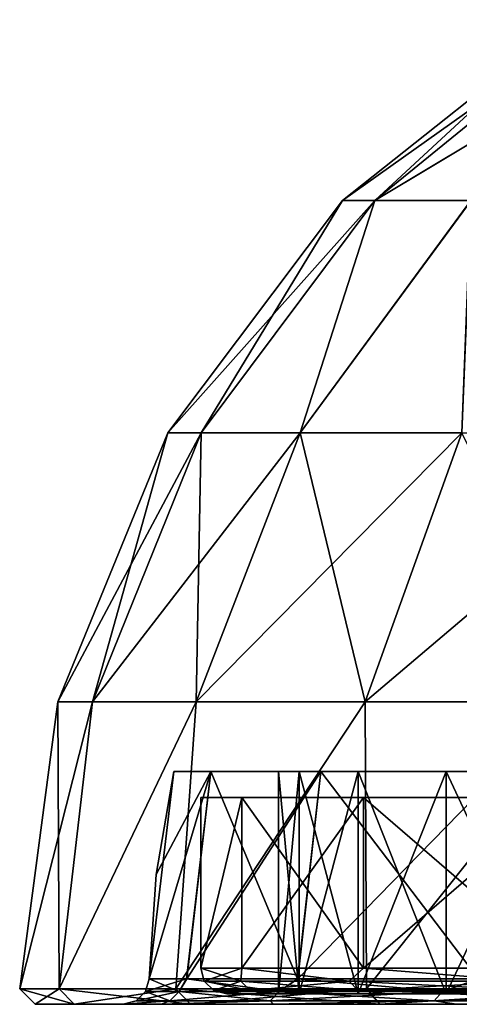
# Model space of a CAD drawing. Header units: millimetres. Extents: x -50 to 50, y -10.5 to 21.3.
# Tile 1 of 55: x -50 to -41.5, y 0 to 19. Entities that reach past the tile are written whole.
import ezdxf

# ---------------------------------------------------------------- set-up
doc = ezdxf.new("R2010")
doc.units = ezdxf.units.MM
doc.header["$LTSCALE"] = 65.185185
for name, color, linetype in [('1', 7, 'CONTINUOUS'), ('138', 7, 'CONTINUOUS'), ('14', 7, 'CONTINUOUS'), ('141', 7, 'CONTINUOUS'), ('142', 7, 'CONTINUOUS'), ('143', 7, 'CONTINUOUS'), ('15', 7, 'CONTINUOUS'), ('159', 7, 'CONTINUOUS'), ('16', 7, 'CONTINUOUS'), ('160', 7, 'CONTINUOUS'), ('161', 7, 'CONTINUOUS'), ('162', 7, 'CONTINUOUS'), ('17', 7, 'CONTINUOUS'), ('3', 7, 'CONTINUOUS'), ('4', 7, 'CONTINUOUS'), ('5', 7, 'CONTINUOUS'), ('6', 7, 'CONTINUOUS'), ('7', 7, 'CONTINUOUS')]:
    doc.layers.add(name, color=color, linetype=linetype)

msp = doc.modelspace()

# ---------------------------------------------------------------- linework, layer by layer
at = {"layer": '1', "linetype": 'Continuous'}
for points in [[(-48.945, 0, 8.63), (-49.7, 0), (-47.269, 0, 8.334), (-48.945, 0, 8.63)], [(-47.269, 0, 8.334), (-49.7, 0), (-47.998, 0), (-47.269, 0, 8.334)], [(-49.7, 0), (-48.945, 0, -8.631), (-47.998, 0), (-49.7, 0)], [(-47.265, 0, -8.355), (-48.945, 0, -8.631), (-45.096, 0, -16.435), (-47.265, 0, -8.355)], [(-46.702, 0, 16.998), (-48.945, 0, 8.63), (-45.103, 0, 16.415), (-46.702, 0, 16.998)], [(-45.103, 0, 16.415), (-48.945, 0, 8.63), (-47.269, 0, 8.334), (-45.103, 0, 16.415)], [(-47.998, 0, -0.022), (-48.945, 0, -8.631), (-47.265, 0, -8.355), (-47.998, 0, -0.022)], [(-48.945, 0, -8.631), (-46.702, 0, -16.999), (-45.096, 0, -16.435), (-48.945, 0, -8.631)], [(-47.998, 0), (-48.945, 0, -8.631), (-47.998, 0, -0.011), (-47.998, 0)], [(-47.998, 0, -0.011), (-48.945, 0, -8.631), (-47.998, 0, -0.022), (-47.998, 0, -0.011)], [(-43.042, 0, 24.849), (-46.702, 0, 16.998), (-41.568, 0, 23.997), (-43.042, 0, 24.849)], [(-41.568, 0, 23.997), (-46.702, 0, 16.998), (-45.103, 0, 16.415), (-41.568, 0, 23.997)], [(-46.702, 0, -16.999), (-43.041, 0, -24.85), (-41.558, 0, -24.015), (-46.702, 0, -16.999)], [(-45.096, 0, -16.435), (-46.702, 0, -16.999), (-41.558, 0, -24.015), (-45.096, 0, -16.435)], [(-38.072, 0, 31.946), (-43.042, 0, 24.849), (-36.771, 0, 30.849), (-38.072, 0, 31.946)], [(-36.771, 0, 30.849), (-43.042, 0, 24.849), (-41.568, 0, 23.997), (-36.771, 0, 30.849)], [(-43.041, 0, -24.85), (-38.073, 0, -31.946), (-36.757, 0, -30.866), (-43.041, 0, -24.85)], [(-41.558, 0, -24.015), (-43.041, 0, -24.85), (-36.757, 0, -30.866), (-41.558, 0, -24.015)]]:
    msp.add_3dface(points, dxfattribs=at)
at = {"layer": '138', "linetype": 'Continuous'}
for points in [[(-43.462, 4.5, -3.713), (-46, 4.5), (-44.6, 4.5, -2.01), (-43.462, 4.5, -3.713)], [(-45.217, 4.5, -8.453), (-46, 4.5), (-43.462, 4.5, -3.713), (-45.217, 4.5, -8.453)], [(-45.217, 4.5, 8.453), (-45, 4.5), (-46, 4.5), (-45.217, 4.5, 8.453)], [(-46, 4.5), (-45, 4.5), (-44.6, 4.5, -2.01), (-46, 4.5)], [(-41.759, 4.5, -4.851), (-45.217, 4.5, -8.453), (-43.462, 4.5, -3.713), (-41.759, 4.5, -4.851)], [(-45.217, 4.5, -8.453), (-39.751, 4.5, -5.25), (-32.602, 4.5, -9.295), (-45.217, 4.5, -8.453)], [(-39.751, 4.5, -5.25), (-45.217, 4.5, -8.453), (-41.759, 4.5, -4.851), (-39.751, 4.5, -5.25)], [(-42.893, 4.5, -16.618), (-45.217, 4.5, -8.453), (-32.602, 4.5, -9.295), (-42.893, 4.5, -16.618)], [(-45.217, 4.5, 8.453), (-42.893, 4.5, 16.618), (-32.602, 4.5, 9.296), (-45.217, 4.5, 8.453)], [(-37.741, 4.5, 4.851), (-39.749, 4.5, 5.25), (-45.217, 4.5, 8.453), (-37.741, 4.5, 4.851)], [(-37.741, 4.5, 4.851), (-45.217, 4.5, 8.453), (-32.602, 4.5, 9.296), (-37.741, 4.5, 4.851)], [(-39.749, 4.5, 5.25), (-41.759, 4.5, 4.851), (-45.217, 4.5, 8.453), (-39.749, 4.5, 5.25)], [(-41.759, 4.5, 4.851), (-43.462, 4.5, 3.713), (-45.217, 4.5, 8.453), (-41.759, 4.5, 4.851)], [(-43.462, 4.5, 3.713), (-44.6, 4.5, 2.009), (-45.217, 4.5, 8.453), (-43.462, 4.5, 3.713)], [(-44.6, 4.5, 2.009), (-45, 4.5), (-45.217, 4.5, 8.453), (-44.6, 4.5, 2.009)], [(-34.811, 4.5, -20.613), (-42.893, 4.5, -16.618), (-34.554, 4.5, -18.407), (-34.811, 4.5, -20.613)], [(-34.34, 4.5, -22.781), (-42.893, 4.5, -16.618), (-34.811, 4.5, -20.613), (-34.34, 4.5, -22.781)], [(-39.11, 4.5, -24.217), (-42.893, 4.5, -16.618), (-34.34, 4.5, -22.781), (-39.11, 4.5, -24.217)], [(-32.602, 4.5, 9.296), (-42.893, 4.5, 16.618), (-34.554, 4.5, 18.407), (-32.602, 4.5, 9.296)], [(-34.554, 4.5, -18.407), (-42.893, 4.5, -16.618), (-32.602, 4.5, -9.295), (-34.554, 4.5, -18.407)], [(-42.893, 4.5, 16.618), (-39.109, 4.5, 24.217), (-34.554, 4.5, 18.407), (-42.893, 4.5, 16.618)]]:
    msp.add_3dface(points, dxfattribs=at)
at = {"layer": '14', "linetype": 'Continuous'}
for points in [[(-46.918, 0.246, -7.829), (-47.498, 0.492), (-47.567, 0.246), (-46.918, 0.246, -7.829)], [(-47.498, 0.492, -0.011), (-47.498, 0.492), (-46.918, 0.246, -7.829), (-47.498, 0.492, -0.011)], [(-46.773, 0.492, -8.268), (-47.498, 0.492, -0.022), (-46.918, 0.246, -7.829), (-46.773, 0.492, -8.268)], [(-47.498, 0.492, -0.022), (-47.498, 0.492, -0.011), (-46.918, 0.246, -7.829), (-47.498, 0.492, -0.022)], [(-44.99, 0.246, -15.445), (-46.773, 0.492, -8.268), (-46.918, 0.246, -7.829), (-44.99, 0.246, -15.445)], [(-44.627, 0.492, -16.263), (-46.773, 0.492, -8.268), (-44.99, 0.246, -15.445), (-44.627, 0.492, -16.263)], [(-41.834, 0.246, -22.639), (-44.627, 0.492, -16.263), (-44.99, 0.246, -15.445), (-41.834, 0.246, -22.639)], [(-41.126, 0.492, -23.763), (-44.627, 0.492, -16.263), (-41.834, 0.246, -22.639), (-41.126, 0.492, -23.763)], [(-37.537, 0.246, -29.216), (-41.126, 0.492, -23.763), (-41.834, 0.246, -22.639), (-37.537, 0.246, -29.216)], [(-47.75, 0.066), (-47.099, 0.066, -7.859), (-47.567, 0.246), (-47.75, 0.066)], [(-47.099, 0.066, -7.859), (-46.918, 0.246, -7.829), (-47.567, 0.246), (-47.099, 0.066, -7.859)], [(-47.099, 0.066, -7.859), (-45.163, 0.066, -15.504), (-46.918, 0.246, -7.829), (-47.099, 0.066, -7.859)], [(-45.163, 0.066, -15.504), (-44.99, 0.246, -15.445), (-46.918, 0.246, -7.829), (-45.163, 0.066, -15.504)], [(-45.163, 0.066, -15.504), (-41.995, 0.066, -22.726), (-44.99, 0.246, -15.445), (-45.163, 0.066, -15.504)], [(-41.995, 0.066, -22.726), (-41.834, 0.246, -22.639), (-44.99, 0.246, -15.445), (-41.995, 0.066, -22.726)], [(-41.995, 0.066, -22.726), (-37.681, 0.066, -29.329), (-41.834, 0.246, -22.639), (-41.995, 0.066, -22.726)], [(-37.681, 0.066, -29.329), (-37.537, 0.246, -29.216), (-41.834, 0.246, -22.639), (-37.681, 0.066, -29.329)], [(-47.998, 0), (-47.998, 0, -0.011), (-47.75, 0.066), (-47.998, 0)], [(-47.998, 0, -0.011), (-47.998, 0, -0.022), (-47.75, 0.066), (-47.998, 0, -0.011)], [(-47.75, 0.066), (-47.998, 0, -0.022), (-47.099, 0.066, -7.859), (-47.75, 0.066)], [(-47.998, 0, -0.022), (-47.265, 0, -8.355), (-47.099, 0.066, -7.859), (-47.998, 0, -0.022)], [(-47.099, 0.066, -7.859), (-47.265, 0, -8.355), (-45.163, 0.066, -15.504), (-47.099, 0.066, -7.859)], [(-47.265, 0, -8.355), (-45.096, 0, -16.435), (-45.163, 0.066, -15.504), (-47.265, 0, -8.355)], [(-45.163, 0.066, -15.504), (-45.096, 0, -16.435), (-41.995, 0.066, -22.726), (-45.163, 0.066, -15.504)], [(-45.096, 0, -16.435), (-41.558, 0, -24.015), (-41.995, 0.066, -22.726), (-45.096, 0, -16.435)], [(-41.995, 0.066, -22.726), (-41.558, 0, -24.015), (-37.681, 0.066, -29.329), (-41.995, 0.066, -22.726)], [(-41.558, 0, -24.015), (-36.757, 0, -30.866), (-37.681, 0.066, -29.329), (-41.558, 0, -24.015)]]:
    msp.add_3dface(points, dxfattribs=at)
at = {"layer": '141', "linetype": 'Continuous'}
for points in [[(-43.462, 0.2, 3.713), (-46, 0.2, 0.015), (-44.6, 0.2, 2.01), (-43.462, 0.2, 3.713)], [(-45.214, 0.2, 8.467), (-46, 0.2, 0.015), (-43.462, 0.2, 3.713), (-45.214, 0.2, 8.467)], [(-44.6, 0.2, 2.01), (-46, 0.2), (-45, 0.2), (-44.6, 0.2, 2.01)], [(-46, 0.2), (-45.217, 0.2, -8.452), (-45, 0.2), (-46, 0.2)], [(-46, 0.2, 0.015), (-46, 0.2), (-44.6, 0.2, 2.01), (-46, 0.2, 0.015)], [(-41.759, 0.2, -4.851), (-45.217, 0.2, -8.452), (-39.749, 0.2, -5.25), (-41.759, 0.2, -4.851)], [(-45.217, 0.2, -8.452), (-6.894, 0.2, -5.786), (-39.749, 0.2, -5.25), (-45.217, 0.2, -8.452)], [(-4.5, 0.2, -7.794), (-6.894, 0.2, -5.786), (-45.217, 0.2, -8.452), (-4.5, 0.2, -7.794)], [(-42.894, 0.2, -16.617), (-1.563, 0.2, -8.863), (-45.217, 0.2, -8.452), (-42.894, 0.2, -16.617)], [(-1.563, 0.2, -8.863), (-4.5, 0.2, -7.794), (-45.217, 0.2, -8.452), (-1.563, 0.2, -8.863)], [(-43.462, 0.2, -3.713), (-45.217, 0.2, -8.452), (-41.759, 0.2, -4.851), (-43.462, 0.2, -3.713)], [(-44.6, 0.2, -2.009), (-45.217, 0.2, -8.452), (-43.462, 0.2, -3.713), (-44.6, 0.2, -2.009)], [(-45, 0.2), (-45.217, 0.2, -8.452), (-44.6, 0.2, -2.009), (-45, 0.2)], [(-41.759, 0.2, 4.851), (-45.214, 0.2, 8.467), (-43.462, 0.2, 3.713), (-41.759, 0.2, 4.851)], [(-39.751, 0.2, 5.25), (-45.214, 0.2, 8.467), (-41.759, 0.2, 4.851), (-39.751, 0.2, 5.25)], [(-42.889, 0.2, 16.63), (-45.214, 0.2, 8.467), (42.894, 0.2, 16.617), (-42.889, 0.2, 16.63)], [(-45.214, 0.2, 8.467), (-1.563, 0.2, 8.863), (42.894, 0.2, 16.617), (-45.214, 0.2, 8.467)], [(-4.499, 0.2, 7.795), (-45.214, 0.2, 8.467), (-39.751, 0.2, 5.25), (-4.499, 0.2, 7.795)], [(-4.499, 0.2, 7.795), (-1.563, 0.2, 8.863), (-45.214, 0.2, 8.467), (-4.499, 0.2, 7.795)], [(45.214, 0.2, -8.467), (1.563, 0.2, -8.863), (-42.894, 0.2, -16.617), (45.214, 0.2, -8.467)], [(1.563, 0.2, -8.863), (-1.563, 0.2, -8.863), (-42.894, 0.2, -16.617), (1.563, 0.2, -8.863)], [(-39.111, 0.2, -24.215), (42.889, 0.2, -16.63), (-42.894, 0.2, -16.617), (-39.111, 0.2, -24.215)], [(42.889, 0.2, -16.63), (45.214, 0.2, -8.467), (-42.894, 0.2, -16.617), (42.889, 0.2, -16.63)], [(39.111, 0.2, 24.215), (-42.889, 0.2, 16.63), (42.894, 0.2, 16.617), (39.111, 0.2, 24.215)], [(-39.103, 0.2, 24.227), (-42.889, 0.2, 16.63), (39.111, 0.2, 24.215), (-39.103, 0.2, 24.227)]]:
    msp.add_3dface(points, dxfattribs=at)
at = {"layer": '142', "linetype": 'Continuous'}
for points in [[(-44.6, 0.2, 2.01), (-45, 0.2), (-44.6, 4.5, 2.009), (-44.6, 0.2, 2.01)], [(-45, 0.2), (-45, 4.5), (-44.6, 4.5, 2.009), (-45, 0.2)], [(-43.462, 0.2, 3.713), (-44.6, 0.2, 2.01), (-43.462, 4.5, 3.713), (-43.462, 0.2, 3.713)], [(-43.462, 4.5, 3.713), (-44.6, 0.2, 2.01), (-44.6, 4.5, 2.009), (-43.462, 4.5, 3.713)], [(-41.759, 0.2, 4.851), (-43.462, 0.2, 3.713), (-41.759, 4.5, 4.851), (-41.759, 0.2, 4.851)], [(-41.759, 4.5, 4.851), (-43.462, 0.2, 3.713), (-43.462, 4.5, 3.713), (-41.759, 4.5, 4.851)], [(-39.751, 0.2, 5.25), (-41.759, 0.2, 4.851), (-39.749, 4.5, 5.25), (-39.751, 0.2, 5.25)], [(-39.749, 4.5, 5.25), (-41.759, 0.2, 4.851), (-41.759, 4.5, 4.851), (-39.749, 4.5, 5.25)]]:
    msp.add_3dface(points, dxfattribs=at)
at = {"layer": '143', "linetype": 'Continuous'}
for points in [[(-45, 0.2), (-44.6, 0.2, -2.009), (-45, 4.5), (-45, 0.2)], [(-45, 4.5), (-44.6, 0.2, -2.009), (-44.6, 4.5, -2.01), (-45, 4.5)], [(-44.6, 0.2, -2.009), (-43.462, 0.2, -3.713), (-44.6, 4.5, -2.01), (-44.6, 0.2, -2.009)], [(-43.462, 0.2, -3.713), (-43.462, 4.5, -3.713), (-44.6, 4.5, -2.01), (-43.462, 0.2, -3.713)], [(-41.759, 0.2, -4.851), (-41.759, 4.5, -4.851), (-43.462, 4.5, -3.713), (-41.759, 0.2, -4.851)], [(-43.462, 0.2, -3.713), (-41.759, 0.2, -4.851), (-43.462, 4.5, -3.713), (-43.462, 0.2, -3.713)], [(-39.749, 0.2, -5.25), (-39.751, 4.5, -5.25), (-41.759, 4.5, -4.851), (-39.749, 0.2, -5.25)], [(-41.759, 0.2, -4.851), (-39.749, 0.2, -5.25), (-41.759, 4.5, -4.851), (-41.759, 0.2, -4.851)]]:
    msp.add_3dface(points, dxfattribs=at)
at = {"layer": '15', "linetype": 'Continuous'}
for points in [[(-47.567, 0.246), (-46.777, 0.492, 8.245), (-46.918, 0.246, 7.829), (-47.567, 0.246)], [(-47.567, 0.246), (-47.498, 0.492), (-46.777, 0.492, 8.245), (-47.567, 0.246)], [(-46.918, 0.246, 7.829), (-46.777, 0.492, 8.245), (-44.99, 0.246, 15.445), (-46.918, 0.246, 7.829)], [(-46.777, 0.492, 8.245), (-44.635, 0.492, 16.241), (-44.99, 0.246, 15.445), (-46.777, 0.492, 8.245)], [(-44.99, 0.246, 15.445), (-44.635, 0.492, 16.241), (-41.834, 0.246, 22.639), (-44.99, 0.246, 15.445)], [(-44.635, 0.492, 16.241), (-41.137, 0.492, 23.744), (-41.834, 0.246, 22.639), (-44.635, 0.492, 16.241)], [(-41.834, 0.246, 22.639), (-41.137, 0.492, 23.744), (-37.537, 0.246, 29.216), (-41.834, 0.246, 22.639)], [(-47.75, 0.066), (-47.567, 0.246), (-46.918, 0.246, 7.829), (-47.75, 0.066)], [(-47.099, 0.066, 7.859), (-47.75, 0.066), (-46.918, 0.246, 7.829), (-47.099, 0.066, 7.859)], [(-47.099, 0.066, 7.859), (-46.918, 0.246, 7.829), (-44.99, 0.246, 15.445), (-47.099, 0.066, 7.859)], [(-45.163, 0.066, 15.504), (-47.099, 0.066, 7.859), (-44.99, 0.246, 15.445), (-45.163, 0.066, 15.504)], [(-45.163, 0.066, 15.504), (-44.99, 0.246, 15.445), (-41.834, 0.246, 22.639), (-45.163, 0.066, 15.504)], [(-41.995, 0.066, 22.726), (-45.163, 0.066, 15.504), (-41.834, 0.246, 22.639), (-41.995, 0.066, 22.726)], [(-41.995, 0.066, 22.726), (-41.834, 0.246, 22.639), (-37.537, 0.246, 29.216), (-41.995, 0.066, 22.726)], [(-37.681, 0.066, 29.329), (-41.995, 0.066, 22.726), (-37.537, 0.246, 29.216), (-37.681, 0.066, 29.329)], [(-47.269, 0, 8.334), (-47.998, 0), (-47.099, 0.066, 7.859), (-47.269, 0, 8.334)], [(-47.998, 0), (-47.75, 0.066), (-47.099, 0.066, 7.859), (-47.998, 0)], [(-45.103, 0, 16.415), (-47.269, 0, 8.334), (-45.163, 0.066, 15.504), (-45.103, 0, 16.415)], [(-45.163, 0.066, 15.504), (-47.269, 0, 8.334), (-47.099, 0.066, 7.859), (-45.163, 0.066, 15.504)], [(-41.995, 0.066, 22.726), (-45.103, 0, 16.415), (-45.163, 0.066, 15.504), (-41.995, 0.066, 22.726)], [(-41.568, 0, 23.997), (-45.103, 0, 16.415), (-41.995, 0.066, 22.726), (-41.568, 0, 23.997)], [(-37.681, 0.066, 29.329), (-41.568, 0, 23.997), (-41.995, 0.066, 22.726), (-37.681, 0.066, 29.329)], [(-36.771, 0, 30.849), (-41.568, 0, 23.997), (-37.681, 0.066, 29.329), (-36.771, 0, 30.849)]]:
    msp.add_3dface(points, dxfattribs=at)
at = {"layer": '159', "linetype": 'Continuous'}
for points in [[(-46.5, 0.7, 0.015), (-46.5, 0.7), (-45.728, 0.45, 8.063), (-46.5, 0.7, 0.015)], [(-45.728, 0.45, 8.063), (-46.5, 0.7), (-46.433, 0.45), (-45.728, 0.45, 8.063)], [(-45.706, 0.7, 8.558), (-46.5, 0.7, 0.015), (-45.728, 0.45, 8.063), (-45.706, 0.7, 8.558)], [(-43.633, 0.45, 15.881), (-45.706, 0.7, 8.558), (-45.728, 0.45, 8.063), (-43.633, 0.45, 15.881)], [(-43.355, 0.7, 16.809), (-45.706, 0.7, 8.558), (-43.633, 0.45, 15.881), (-43.355, 0.7, 16.809)], [(-40.212, 0.45, 23.217), (-43.355, 0.7, 16.809), (-43.633, 0.45, 15.881), (-40.212, 0.45, 23.217)], [(-39.53, 0.7, 24.488), (-43.355, 0.7, 16.809), (-40.212, 0.45, 23.217), (-39.53, 0.7, 24.488)], [(-46.25, 0.267), (-45.547, 0.267, 8.031), (-46.433, 0.45), (-46.25, 0.267)], [(-45.547, 0.267, 8.031), (-45.728, 0.45, 8.063), (-46.433, 0.45), (-45.547, 0.267, 8.031)], [(-45.547, 0.267, 8.031), (-43.461, 0.267, 15.818), (-45.728, 0.45, 8.063), (-45.547, 0.267, 8.031)], [(-43.461, 0.267, 15.818), (-43.633, 0.45, 15.881), (-45.728, 0.45, 8.063), (-43.461, 0.267, 15.818)], [(-43.461, 0.267, 15.818), (-40.053, 0.267, 23.125), (-43.633, 0.45, 15.881), (-43.461, 0.267, 15.818)], [(-40.053, 0.267, 23.125), (-40.212, 0.45, 23.217), (-43.633, 0.45, 15.881), (-40.053, 0.267, 23.125)], [(-46.25, 0.267), (-46, 0.2, 0.015), (-45.547, 0.267, 8.031), (-46.25, 0.267)], [(-46, 0.2), (-46, 0.2, 0.015), (-46.25, 0.267), (-46, 0.2)], [(-46, 0.2, 0.015), (-45.214, 0.2, 8.467), (-45.547, 0.267, 8.031), (-46, 0.2, 0.015)], [(-45.547, 0.267, 8.031), (-45.214, 0.2, 8.467), (-43.461, 0.267, 15.818), (-45.547, 0.267, 8.031)], [(-45.214, 0.2, 8.467), (-42.889, 0.2, 16.63), (-43.461, 0.267, 15.818), (-45.214, 0.2, 8.467)], [(-43.461, 0.267, 15.818), (-42.889, 0.2, 16.63), (-40.053, 0.267, 23.125), (-43.461, 0.267, 15.818)], [(-42.889, 0.2, 16.63), (-39.103, 0.2, 24.227), (-40.053, 0.267, 23.125), (-42.889, 0.2, 16.63)]]:
    msp.add_3dface(points, dxfattribs=at)
at = {"layer": '16', "linetype": 'Continuous'}
for points in [[(-50, 0.301), (-48.945, 0, 8.63), (-49.24, 0.301, 8.682), (-50, 0.301)], [(-49.7, 0), (-48.945, 0, 8.63), (-50, 0.301), (-49.7, 0)], [(-49.24, 0.301, 8.682), (-46.702, 0, 16.998), (-46.984, 0.301, 17.101), (-49.24, 0.301, 8.682)], [(-48.945, 0, 8.63), (-46.702, 0, 16.998), (-49.24, 0.301, 8.682), (-48.945, 0, 8.63)], [(-46.984, 0.301, 17.101), (-43.042, 0, 24.849), (-43.301, 0.301, 25), (-46.984, 0.301, 17.101)], [(-46.702, 0, 16.998), (-43.042, 0, 24.849), (-46.984, 0.301, 17.101), (-46.702, 0, 16.998)], [(-43.301, 0.301, 25), (-38.072, 0, 31.946), (-38.302, 0.301, 32.139), (-43.301, 0.301, 25)], [(-43.042, 0, 24.849), (-38.072, 0, 31.946), (-43.301, 0.301, 25), (-43.042, 0, 24.849)]]:
    msp.add_3dface(points, dxfattribs=at)
at = {"layer": '160', "linetype": 'Continuous'}
for points in [[(-46.433, 0.45), (-46.5, 0.7), (-45.709, 0.7, -8.542), (-46.433, 0.45)], [(-46.433, 0.45), (-45.709, 0.7, -8.542), (-45.728, 0.45, -8.063), (-46.433, 0.45)], [(-45.728, 0.45, -8.063), (-45.709, 0.7, -8.542), (-43.633, 0.45, -15.881), (-45.728, 0.45, -8.063)], [(-45.709, 0.7, -8.542), (-43.361, 0.7, -16.794), (-43.633, 0.45, -15.881), (-45.709, 0.7, -8.542)], [(-43.633, 0.45, -15.881), (-43.361, 0.7, -16.794), (-40.212, 0.45, -23.217), (-43.633, 0.45, -15.881)], [(-43.361, 0.7, -16.794), (-39.537, 0.7, -24.476), (-40.212, 0.45, -23.217), (-43.361, 0.7, -16.794)], [(-46.25, 0.267), (-46.433, 0.45), (-45.728, 0.45, -8.063), (-46.25, 0.267)], [(-45.547, 0.267, -8.031), (-46.25, 0.267), (-45.728, 0.45, -8.063), (-45.547, 0.267, -8.031)], [(-45.547, 0.267, -8.031), (-45.728, 0.45, -8.063), (-43.633, 0.45, -15.881), (-45.547, 0.267, -8.031)], [(-43.461, 0.267, -15.818), (-45.547, 0.267, -8.031), (-43.633, 0.45, -15.881), (-43.461, 0.267, -15.818)], [(-43.461, 0.267, -15.818), (-43.633, 0.45, -15.881), (-40.212, 0.45, -23.217), (-43.461, 0.267, -15.818)], [(-40.053, 0.267, -23.125), (-43.461, 0.267, -15.818), (-40.212, 0.45, -23.217), (-40.053, 0.267, -23.125)], [(-46, 0.2), (-46.25, 0.267), (-45.547, 0.267, -8.031), (-46, 0.2)], [(-45.217, 0.2, -8.452), (-46, 0.2), (-45.547, 0.267, -8.031), (-45.217, 0.2, -8.452)], [(-43.461, 0.267, -15.818), (-45.217, 0.2, -8.452), (-45.547, 0.267, -8.031), (-43.461, 0.267, -15.818)], [(-42.894, 0.2, -16.617), (-45.217, 0.2, -8.452), (-43.461, 0.267, -15.818), (-42.894, 0.2, -16.617)], [(-40.053, 0.267, -23.125), (-42.894, 0.2, -16.617), (-43.461, 0.267, -15.818), (-40.053, 0.267, -23.125)], [(-39.111, 0.2, -24.215), (-42.894, 0.2, -16.617), (-40.053, 0.267, -23.125), (-39.111, 0.2, -24.215)]]:
    msp.add_3dface(points, dxfattribs=at)
at = {"layer": '161', "linetype": 'Continuous'}
for points in [[(-45.709, 4, -8.543), (-46.5, 0.7), (-46.5, 4), (-45.709, 4, -8.543)], [(-45.709, 0.7, -8.542), (-46.5, 0.7), (-45.709, 4, -8.543), (-45.709, 0.7, -8.542)], [(-43.361, 0.7, -16.794), (-45.709, 0.7, -8.542), (-45.709, 4, -8.543), (-43.361, 0.7, -16.794)], [(-43.361, 4, -16.796), (-43.361, 0.7, -16.794), (-45.709, 4, -8.543), (-43.361, 4, -16.796)], [(-39.537, 0.7, -24.476), (-43.361, 0.7, -16.794), (-43.361, 4, -16.796), (-39.537, 0.7, -24.476)], [(-39.536, 4, -24.478), (-39.537, 0.7, -24.476), (-43.361, 4, -16.796), (-39.536, 4, -24.478)]]:
    msp.add_3dface(points, dxfattribs=at)
at = {"layer": '162', "linetype": 'Continuous'}
for points in [[(-46.5, 4), (-46.5, 0.7, 0.015), (-45.708, 4, 8.544), (-46.5, 4)], [(-46.5, 0.7, 0.015), (-45.706, 0.7, 8.558), (-45.708, 4, 8.544), (-46.5, 0.7, 0.015)], [(-46.5, 0.7), (-46.5, 0.7, 0.015), (-46.5, 4), (-46.5, 0.7)], [(-45.708, 4, 8.544), (-45.706, 0.7, 8.558), (-43.36, 4, 16.797), (-45.708, 4, 8.544)], [(-45.706, 0.7, 8.558), (-43.355, 0.7, 16.809), (-43.36, 4, 16.797), (-45.706, 0.7, 8.558)], [(-43.36, 4, 16.797), (-43.355, 0.7, 16.809), (-39.536, 4, 24.477), (-43.36, 4, 16.797)], [(-43.355, 0.7, 16.809), (-39.53, 0.7, 24.488), (-39.536, 4, 24.477), (-43.355, 0.7, 16.809)]]:
    msp.add_3dface(points, dxfattribs=at)
at = {"layer": '17', "linetype": 'Continuous'}
for points in [[(-49.24, 0.301, -8.682), (-49.7, 0), (-50, 0.301), (-49.24, 0.301, -8.682)], [(-48.945, 0, -8.631), (-49.7, 0), (-49.24, 0.301, -8.682), (-48.945, 0, -8.631)], [(-46.984, 0.301, -17.101), (-48.945, 0, -8.631), (-49.24, 0.301, -8.682), (-46.984, 0.301, -17.101)], [(-46.702, 0, -16.999), (-48.945, 0, -8.631), (-46.984, 0.301, -17.101), (-46.702, 0, -16.999)], [(-43.301, 0.301, -25), (-46.702, 0, -16.999), (-46.984, 0.301, -17.101), (-43.301, 0.301, -25)], [(-43.041, 0, -24.85), (-46.702, 0, -16.999), (-43.301, 0.301, -25), (-43.041, 0, -24.85)], [(-38.302, 0.301, -32.139), (-43.041, 0, -24.85), (-43.301, 0.301, -25), (-38.302, 0.301, -32.139)], [(-38.073, 0, -31.946), (-43.041, 0, -24.85), (-38.302, 0.301, -32.139), (-38.073, 0, -31.946)]]:
    msp.add_3dface(points, dxfattribs=at)
at = {"layer": '3', "linetype": 'Continuous'}
for points in [[(-43.766, 15.544), (-39.365, 19.037), (-38.85, 19.037, -6.349), (-43.766, 15.544)], [(-43.14, 15.544, -7.375), (-43.766, 15.544), (-38.85, 19.037, -6.349), (-43.14, 15.544, -7.375)], [(-41.28, 15.544, -14.538), (-43.14, 15.544, -7.375), (-37.317, 19.037, -12.531), (-41.28, 15.544, -14.538)], [(-43.14, 15.544, -7.375), (-38.85, 19.037, -6.349), (-37.317, 19.037, -12.531), (-43.14, 15.544, -7.375)], [(-46.495, 11.05, -7.759), (-47.138, 11.05), (-43.14, 15.544, -7.375), (-46.495, 11.05, -7.759)], [(-47.138, 11.05), (-43.766, 15.544), (-43.14, 15.544, -7.375), (-47.138, 11.05)], [(-44.584, 11.05, -15.306), (-46.495, 11.05, -7.759), (-43.14, 15.544, -7.375), (-44.584, 11.05, -15.306)], [(-41.457, 11.05, -22.435), (-44.584, 11.05, -15.306), (-41.28, 15.544, -14.538), (-41.457, 11.05, -22.435)], [(-41.28, 15.544, -14.538), (-44.584, 11.05, -15.306), (-43.14, 15.544, -7.375), (-41.28, 15.544, -14.538)], [(-48.591, 5.849, -8.108), (-49.262, 5.849), (-46.495, 11.05, -7.759), (-48.591, 5.849, -8.108)], [(-49.262, 5.849), (-47.138, 11.05), (-46.495, 11.05, -7.759), (-49.262, 5.849)], [(-46.593, 5.849, -15.995), (-48.591, 5.849, -8.108), (-44.584, 11.05, -15.306), (-46.593, 5.849, -15.995)], [(-44.584, 11.05, -15.306), (-48.591, 5.849, -8.108), (-46.495, 11.05, -7.759), (-44.584, 11.05, -15.306)], [(-43.325, 5.849, -23.446), (-46.593, 5.849, -15.995), (-41.457, 11.05, -22.435), (-43.325, 5.849, -23.446)], [(-41.457, 11.05, -22.435), (-46.593, 5.849, -15.995), (-44.584, 11.05, -15.306), (-41.457, 11.05, -22.435)], [(-38.875, 5.849, -30.258), (-43.325, 5.849, -23.446), (-37.199, 11.05, -28.953), (-38.875, 5.849, -30.258)], [(-37.199, 11.05, -28.953), (-43.325, 5.849, -23.446), (-41.457, 11.05, -22.435), (-37.199, 11.05, -28.953)], [(-49.24, 0.301, -8.682), (-50, 0.301), (-48.591, 5.849, -8.108), (-49.24, 0.301, -8.682)], [(-50, 0.301), (-49.262, 5.849), (-48.591, 5.849, -8.108), (-50, 0.301)], [(-46.984, 0.301, -17.101), (-49.24, 0.301, -8.682), (-46.593, 5.849, -15.995), (-46.984, 0.301, -17.101)], [(-46.593, 5.849, -15.995), (-49.24, 0.301, -8.682), (-48.591, 5.849, -8.108), (-46.593, 5.849, -15.995)], [(-43.325, 5.849, -23.446), (-46.984, 0.301, -17.101), (-46.593, 5.849, -15.995), (-43.325, 5.849, -23.446)], [(-43.301, 0.301, -25), (-46.984, 0.301, -17.101), (-43.325, 5.849, -23.446), (-43.301, 0.301, -25)], [(-38.875, 5.849, -30.258), (-43.301, 0.301, -25), (-43.325, 5.849, -23.446), (-38.875, 5.849, -30.258)], [(-38.302, 0.301, -32.139), (-43.301, 0.301, -25), (-38.875, 5.849, -30.258), (-38.302, 0.301, -32.139)]]:
    msp.add_3dface(points, dxfattribs=at)
at = {"layer": '4', "linetype": 'Continuous'}
for points in [[(-43.766, 15.544), (-43.14, 15.544, 7.372), (-39.365, 19.037), (-43.766, 15.544)], [(-43.14, 15.544, 7.372), (-41.282, 15.544, 14.533), (-37.313, 19.037, 12.544), (-43.14, 15.544, 7.372)], [(-39.365, 19.037), (-43.14, 15.544, 7.372), (-38.848, 19.037, 6.355), (-39.365, 19.037)], [(-38.848, 19.037, 6.355), (-43.14, 15.544, 7.372), (-37.313, 19.037, 12.544), (-38.848, 19.037, 6.355)], [(-47.138, 11.05), (-46.495, 11.05, 7.759), (-43.766, 15.544), (-47.138, 11.05)], [(-43.766, 15.544), (-46.495, 11.05, 7.759), (-43.14, 15.544, 7.372), (-43.766, 15.544)], [(-46.495, 11.05, 7.759), (-44.584, 11.05, 15.306), (-43.14, 15.544, 7.372), (-46.495, 11.05, 7.759)], [(-44.584, 11.05, 15.306), (-41.457, 11.05, 22.435), (-41.282, 15.544, 14.533), (-44.584, 11.05, 15.306)], [(-43.14, 15.544, 7.372), (-44.584, 11.05, 15.306), (-41.282, 15.544, 14.533), (-43.14, 15.544, 7.372)], [(-49.262, 5.849), (-48.591, 5.849, 8.108), (-47.138, 11.05), (-49.262, 5.849)], [(-48.591, 5.849, 8.108), (-46.593, 5.849, 15.995), (-46.495, 11.05, 7.759), (-48.591, 5.849, 8.108)], [(-47.138, 11.05), (-48.591, 5.849, 8.108), (-46.495, 11.05, 7.759), (-47.138, 11.05)], [(-46.593, 5.849, 15.995), (-43.325, 5.849, 23.446), (-44.584, 11.05, 15.306), (-46.593, 5.849, 15.995)], [(-46.495, 11.05, 7.759), (-46.593, 5.849, 15.995), (-44.584, 11.05, 15.306), (-46.495, 11.05, 7.759)], [(-44.584, 11.05, 15.306), (-43.325, 5.849, 23.446), (-41.457, 11.05, 22.435), (-44.584, 11.05, 15.306)], [(-43.325, 5.849, 23.446), (-38.875, 5.849, 30.258), (-41.457, 11.05, 22.435), (-43.325, 5.849, 23.446)], [(-50, 0.301), (-49.24, 0.301, 8.682), (-49.262, 5.849), (-50, 0.301)], [(-49.262, 5.849), (-49.24, 0.301, 8.682), (-48.591, 5.849, 8.108), (-49.262, 5.849)], [(-49.24, 0.301, 8.682), (-46.984, 0.301, 17.101), (-46.593, 5.849, 15.995), (-49.24, 0.301, 8.682)], [(-48.591, 5.849, 8.108), (-49.24, 0.301, 8.682), (-46.593, 5.849, 15.995), (-48.591, 5.849, 8.108)], [(-46.984, 0.301, 17.101), (-43.301, 0.301, 25), (-43.325, 5.849, 23.446), (-46.984, 0.301, 17.101)], [(-46.593, 5.849, 15.995), (-46.984, 0.301, 17.101), (-43.325, 5.849, 23.446), (-46.593, 5.849, 15.995)], [(-43.325, 5.849, 23.446), (-43.301, 0.301, 25), (-38.875, 5.849, 30.258), (-43.325, 5.849, 23.446)], [(-43.301, 0.301, 25), (-38.302, 0.301, 32.139), (-38.875, 5.849, 30.258), (-43.301, 0.301, 25)]]:
    msp.add_3dface(points, dxfattribs=at)
at = {"layer": '5', "linetype": 'Continuous'}
for points in [[(-46.306, 4.5, -8.166), (-47.02, 4.5), (-47.498, 0.492, -0.022), (-46.306, 4.5, -8.166)], [(-46.306, 4.5, -8.166), (-47.498, 0.492, -0.022), (-46.773, 0.492, -8.268), (-46.306, 4.5, -8.166)], [(-47.498, 0.492, -0.022), (-47.02, 4.5), (-47.498, 0.492, -0.011), (-47.498, 0.492, -0.022)], [(-47.498, 0.492, -0.011), (-47.02, 4.5), (-47.363, 2.509), (-47.498, 0.492, -0.011)], [(-44.184, 4.5, -16.083), (-46.306, 4.5, -8.166), (-46.773, 0.492, -8.268), (-44.184, 4.5, -16.083)], [(-44.627, 0.492, -16.263), (-44.184, 4.5, -16.083), (-46.773, 0.492, -8.268), (-44.627, 0.492, -16.263)], [(-40.72, 4.5, -23.511), (-44.184, 4.5, -16.083), (-44.627, 0.492, -16.263), (-40.72, 4.5, -23.511)], [(-41.126, 0.492, -23.763), (-40.72, 4.5, -23.511), (-44.627, 0.492, -16.263), (-41.126, 0.492, -23.763)], [(-47.498, 0.492), (-47.498, 0.492, -0.011), (-47.363, 2.509), (-47.498, 0.492)]]:
    msp.add_3dface(points, dxfattribs=at)
at = {"layer": '6', "linetype": 'Continuous'}
for points in [[(-47.498, 0.492), (-46.306, 4.5, 8.165), (-46.777, 0.492, 8.245), (-47.498, 0.492)], [(-46.306, 4.5, 8.165), (-47.498, 0.492), (-47.363, 2.509), (-46.306, 4.5, 8.165)], [(-47.02, 4.5), (-46.306, 4.5, 8.165), (-47.363, 2.509), (-47.02, 4.5)], [(-46.306, 4.5, 8.165), (-44.635, 0.492, 16.241), (-46.777, 0.492, 8.245), (-46.306, 4.5, 8.165)], [(-46.306, 4.5, 8.165), (-44.184, 4.5, 16.083), (-44.635, 0.492, 16.241), (-46.306, 4.5, 8.165)], [(-44.184, 4.5, 16.083), (-41.137, 0.492, 23.744), (-44.635, 0.492, 16.241), (-44.184, 4.5, 16.083)], [(-44.184, 4.5, 16.083), (-40.72, 4.5, 23.51), (-41.137, 0.492, 23.744), (-44.184, 4.5, 16.083)]]:
    msp.add_3dface(points, dxfattribs=at)
at = {"layer": '7', "linetype": 'Continuous'}
for points in [[(-47.02, 4.5), (-46.306, 4.5, -8.166), (-46.306, 4.5, 8.165), (-47.02, 4.5)], [(-46.306, 4.5, 8.165), (-46.306, 4.5, -8.166), (-44.184, 4.5, 16.083), (-46.306, 4.5, 8.165)], [(-46.306, 4.5, -8.166), (-44.184, 4.5, -16.083), (-44.184, 4.5, 16.083), (-46.306, 4.5, -8.166)], [(-44.184, 4.5, -16.083), (-40.72, 4.5, -23.511), (-40.72, 4.5, 23.51), (-44.184, 4.5, -16.083)], [(-44.184, 4.5, 16.083), (-44.184, 4.5, -16.083), (-40.72, 4.5, 23.51), (-44.184, 4.5, 16.083)]]:
    msp.add_3dface(points, dxfattribs=at)

doc.saveas('drawing.dxf')
